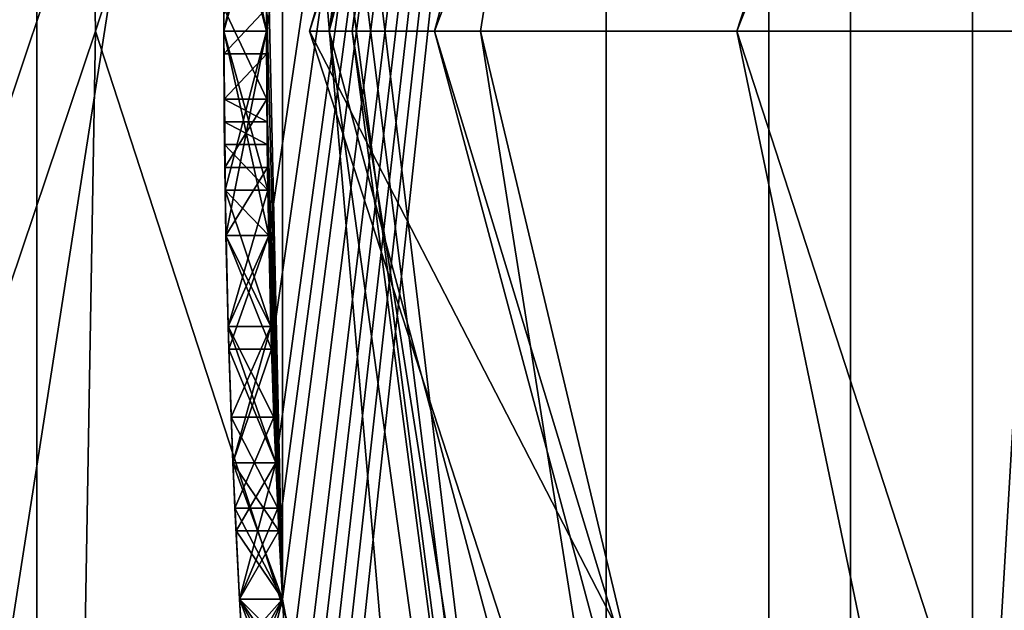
# Model space of a CAD drawing. Header units: millimetres. Extents: x -50 to 50, y -120 to 419.
# Tile 9 of 241: x -24.58 to -22.27, y -1.36 to 0.03. Entities that reach past the tile are written whole.
import ezdxf

# ---------------------------------------------------------------- set-up
doc = ezdxf.new("R2010")
doc.units = ezdxf.units.MM
doc.header["$LTSCALE"] = 81.481481
for name, color, linetype in [('1', 7, 'CONTINUOUS'), ('1112', 7, 'CONTINUOUS'), ('1119', 7, 'CONTINUOUS'), ('18', 7, 'CONTINUOUS'), ('207', 7, 'CONTINUOUS'), ('208', 7, 'CONTINUOUS'), ('2885', 7, 'CONTINUOUS'), ('2886', 7, 'CONTINUOUS'), ('2893', 7, 'CONTINUOUS'), ('2906', 7, 'CONTINUOUS'), ('2907', 7, 'CONTINUOUS'), ('2908', 7, 'CONTINUOUS'), ('2909', 7, 'CONTINUOUS'), ('2914', 7, 'CONTINUOUS'), ('3', 7, 'CONTINUOUS'), ('478', 7, 'CONTINUOUS'), ('489', 7, 'CONTINUOUS'), ('5', 7, 'CONTINUOUS'), ('530', 7, 'CONTINUOUS'), ('6', 7, 'CONTINUOUS'), ('7', 7, 'CONTINUOUS'), ('704', 7, 'CONTINUOUS'), ('706', 7, 'CONTINUOUS'), ('707', 7, 'CONTINUOUS'), ('708', 7, 'CONTINUOUS'), ('709', 7, 'CONTINUOUS'), ('710', 7, 'CONTINUOUS'), ('737', 7, 'CONTINUOUS'), ('738', 7, 'CONTINUOUS'), ('739', 7, 'CONTINUOUS'), ('740', 7, 'CONTINUOUS'), ('741', 7, 'CONTINUOUS'), ('742', 7, 'CONTINUOUS'), ('743', 7, 'CONTINUOUS'), ('751', 7, 'CONTINUOUS'), ('752', 7, 'CONTINUOUS'), ('753', 7, 'CONTINUOUS'), ('762', 7, 'CONTINUOUS'), ('763', 7, 'CONTINUOUS'), ('764', 7, 'CONTINUOUS'), ('765', 7, 'CONTINUOUS'), ('772', 7, 'CONTINUOUS'), ('773', 7, 'CONTINUOUS'), ('774', 7, 'CONTINUOUS'), ('775', 7, 'CONTINUOUS'), ('796', 7, 'CONTINUOUS'), ('797', 7, 'CONTINUOUS'), ('798', 7, 'CONTINUOUS'), ('803', 7, 'CONTINUOUS'), ('804', 7, 'CONTINUOUS'), ('805', 7, 'CONTINUOUS')]:
    doc.layers.add(name, color=color, linetype=linetype)

msp = doc.modelspace()

# ---------------------------------------------------------------- linework, layer by layer
at = {"layer": '1', "linetype": 'CONTINUOUS'}
for points in [[(-23.9, 0, 29), (-19.3355, 14.0481, 29), (-23.9, 0), (-23.9, 0, 29)], [(-23.9, 0), (-19.3355, 14.0481, 29), (-19.3355, 14.0481), (-23.9, 0)]]:
    msp.add_3dface(points, dxfattribs=at)
at = {"layer": '1112', "linetype": 'CONTINUOUS'}
for points in [[(-23.9971, 0.3723, 41.6458), (-23.9971, 0.3723, 38.9375), (-24, 0, 38.9375), (-23.9971, 0.3723, 41.6458)], [(-24, 0, 41.6458), (-23.9971, 0.3723, 41.6458), (-24, 0, 38.9375), (-24, 0, 41.6458)], [(-23.9971, -0.3723, 41.6458), (-24, 0, 41.6458), (-23.9971, -0.3723, 38.9375), (-23.9971, -0.3723, 41.6458)], [(-23.9971, -0.3723, 38.9375), (-24, 0, 41.6458), (-24, 0, 38.9375), (-23.9971, -0.3723, 38.9375)], [(-23.99, -0.6916, 41.5937), (-23.9971, -0.3723, 41.6458), (-23.99, -0.6916, 38.9896), (-23.99, -0.6916, 41.5937)], [(-23.9971, -0.3723, 41.6458), (-23.9971, -0.3723, 38.9375), (-23.99, -0.6916, 38.9896), (-23.9971, -0.3723, 41.6458)], [(-23.9787, -1.0106, 41.5417), (-23.99, -0.6916, 41.5937), (-23.9787, -1.0106, 39.0417), (-23.9787, -1.0106, 41.5417)], [(-23.9787, -1.0106, 39.0417), (-23.99, -0.6916, 41.5937), (-23.99, -0.6916, 38.9896), (-23.9787, -1.0106, 39.0417)], [(-23.9631, -1.3299, 41.3332), (-23.9787, -1.0106, 41.5417), (-23.9631, -1.3299, 39.2501), (-23.9631, -1.3299, 41.3332)], [(-23.9787, -1.0106, 41.5417), (-23.9787, -1.0106, 39.0417), (-23.9631, -1.3299, 39.2501), (-23.9787, -1.0106, 41.5417)], [(-23.9433, -1.6489, 41.125), (-23.9631, -1.3299, 41.3332), (-23.9433, -1.6489, 39.4583), (-23.9433, -1.6489, 41.125)], [(-23.9433, -1.6489, 39.4583), (-23.9631, -1.3299, 41.3332), (-23.9631, -1.3299, 39.2501), (-23.9433, -1.6489, 39.4583)]]:
    msp.add_3dface(points, dxfattribs=at)
at = {"layer": '1119', "linetype": 'CONTINUOUS'}
for points in [[(-24.0999, -0.0532, 37.0104), (-24.0999, 0.0532, 36.75), (-24.0995, -0.1596, 35.5), (-24.0999, -0.0532, 37.0104)], [(-24.0999, 0.0532, 36.75), (-24.0999, 0.0532, 35.5), (-24.0995, -0.1596, 35.5), (-24.0999, 0.0532, 36.75)], [(-24.0995, -0.1596, 37.2708), (-24.0999, -0.0532, 37.0104), (-24.0995, -0.1596, 35.9167), (-24.0995, -0.1596, 37.2708)], [(-24.0999, -0.0532, 37.0104), (-24.0995, -0.1596, 35.5), (-24.0995, -0.1596, 35.9167), (-24.0999, -0.0532, 37.0104)], [(-24.0979, -0.3192, 37.375), (-24.0995, -0.1596, 37.2708), (-24.0985, -0.266, 36.5417), (-24.0979, -0.3192, 37.375)], [(-24.0995, -0.1596, 37.2708), (-24.0995, -0.1596, 35.9167), (-24.0991, -0.2128, 36.2292), (-24.0995, -0.1596, 37.2708)], [(-24.0995, -0.1596, 37.2708), (-24.0991, -0.2128, 36.2292), (-24.0985, -0.266, 36.5417), (-24.0995, -0.1596, 37.2708)], [(-24.0979, -0.3192, 37.375), (-24.0985, -0.266, 36.5417), (-24.0971, -0.3723, 36.6979), (-24.0979, -0.3192, 37.375)], [(-24.0952, -0.4787, 37.4792), (-24.0979, -0.3192, 37.375), (-24.0952, -0.4787, 36.8542), (-24.0952, -0.4787, 37.4792)], [(-24.0979, -0.3192, 37.375), (-24.0971, -0.3723, 36.6979), (-24.0952, -0.4787, 36.8542), (-24.0979, -0.3192, 37.375)], [(-24.0901, -0.6915, 37.5313), (-24.0952, -0.4787, 37.4792), (-24.0901, -0.6915, 36.9583), (-24.0901, -0.6915, 37.5313)], [(-24.0952, -0.4787, 37.4792), (-24.0952, -0.4787, 36.8542), (-24.0901, -0.6915, 36.9583), (-24.0952, -0.4787, 37.4792)], [(-24.083, -0.9043, 37.5833), (-24.0901, -0.6915, 37.5313), (-24.083, -0.9043, 37.0625), (-24.083, -0.9043, 37.5833)], [(-24.0901, -0.6915, 37.5313), (-24.0901, -0.6915, 36.9583), (-24.083, -0.9043, 37.0625), (-24.0901, -0.6915, 37.5313)], [(-24.0741, -1.1171, 37.5833), (-24.083, -0.9043, 37.5833), (-24.0741, -1.1171, 37.0625), (-24.0741, -1.1171, 37.5833)], [(-24.083, -0.9043, 37.5833), (-24.083, -0.9043, 37.0625), (-24.0741, -1.1171, 37.0625), (-24.083, -0.9043, 37.5833)], [(-24.0633, -1.3298, 37.5833), (-24.0741, -1.1171, 37.5833), (-24.0633, -1.3298, 37.0625), (-24.0633, -1.3298, 37.5833)], [(-24.0741, -1.1171, 37.5833), (-24.0741, -1.1171, 37.0625), (-24.0633, -1.3298, 37.0625), (-24.0741, -1.1171, 37.5833)], [(-24.0539, -1.4894, 37.5312), (-24.0633, -1.3298, 37.5833), (-24.0572, -1.4362, 37.0104), (-24.0539, -1.4894, 37.5312)], [(-24.0633, -1.3298, 37.5833), (-24.0633, -1.3298, 37.0625), (-24.0572, -1.4362, 37.0104), (-24.0633, -1.3298, 37.5833)], [(-24.0572, -1.4362, 34.4063), (-24.0633, -1.3298, 34.3542), (-24.0539, -1.4894, 33.8854), (-24.0572, -1.4362, 34.4063)], [(-24.0633, -1.3298, 34.3542), (-24.0633, -1.3298, 33.8333), (-24.0539, -1.4894, 33.8854), (-24.0633, -1.3298, 34.3542)]]:
    msp.add_3dface(points, dxfattribs=at)
at = {"layer": '18', "linetype": 'CONTINUOUS'}
for points in [[(-23.9, 0), (-19.3355, 14.0481), (-21.5, 0), (-23.9, 0)], [(-19.3355, -14.0481), (-23.9, 0), (-17.3939, -12.6374), (-19.3355, -14.0481)], [(-23.9, 0), (-21.5, 0), (-17.3939, -12.6374), (-23.9, 0)]]:
    msp.add_3dface(points, dxfattribs=at)
at = {"layer": '207', "linetype": 'CONTINUOUS'}
for points in [[(-23.8, 0, 31), (-22.6343, 7.3571, 31), (-22.6343, -7.3571, 31), (-23.8, 0, 31)], [(-22.6343, -7.3571, 31), (-22.6343, 7.3571, 31), (-22.2, 0, 31), (-22.6343, -7.3571, 31)], [(-22.2, 0, 31), (-22.6343, 7.3571, 31), (-21.1127, 6.8626, 31), (-22.2, 0, 31)], [(-21.1127, -6.8626, 31), (-22.6343, -7.3571, 31), (-22.2, 0, 31), (-21.1127, -6.8626, 31)]]:
    msp.add_3dface(points, dxfattribs=at)
at = {"layer": '208', "linetype": 'CONTINUOUS'}
for points in [[(-22.349, 7.2644, 71), (-19.0088, -13.8172, 71), (-19.0088, 13.8172, 71), (-22.349, 7.2644, 71)], [(-23.5, 0, 71), (-22.349, -7.2644, 71), (-22.349, 7.2644, 71), (-23.5, 0, 71)], [(-22.349, -7.2644, 71), (-19.0088, -13.8172, 71), (-22.349, 7.2644, 71), (-22.349, -7.2644, 71)]]:
    msp.add_3dface(points, dxfattribs=at)
at = {"layer": '2885', "linetype": 'CONTINUOUS'}
for points in [[(-24.4, 0, 7), (-24.4, 0, 6), (-19.74, 14.342, 6), (-24.4, 0, 7)], [(-19.74, 14.342, 7), (-24.4, 0, 7), (-19.74, 14.342, 6), (-19.74, 14.342, 7)]]:
    msp.add_3dface(points, dxfattribs=at)
at = {"layer": '2886', "linetype": 'CONTINUOUS'}
for points in [[(-24.4, 0, 6), (-24.4, 0, 7), (-19.74, -14.342, 7), (-24.4, 0, 6)], [(-19.74, -14.342, 6), (-24.4, 0, 6), (-19.74, -14.342, 7), (-19.74, -14.342, 6)]]:
    msp.add_3dface(points, dxfattribs=at)
at = {"layer": '2893', "linetype": 'CONTINUOUS'}
for points in [[(-48, -70, 7), (-19.74, 14.342, 7), (-48, 30, 7), (-48, -70, 7)], [(-24.4, 0, 7), (-19.74, 14.342, 7), (-48, -70, 7), (-24.4, 0, 7)], [(-19.74, -14.342, 7), (-24.4, 0, 7), (-48, -70, 7), (-19.74, -14.342, 7)]]:
    msp.add_3dface(points, dxfattribs=at)
at = {"layer": '2906', "linetype": 'CONTINUOUS'}
for points in [[(-24.5373, -7.9727, 6), (-24.5373, 7.9726, 4), (-24.5373, 7.9727, 6), (-24.5373, -7.9727, 6)], [(-24.5373, -7.9726, 4), (-24.5373, 7.9726, 4), (-24.5373, -7.9727, 6), (-24.5373, -7.9726, 4)]]:
    msp.add_3dface(points, dxfattribs=at)
at = {"layer": '2907', "linetype": 'CONTINUOUS'}
for points in [[(-24.5373, 7.9726, 4), (-24.5373, -7.9726, 4), (-23.2058, -7.5399, 4), (-24.5373, 7.9726, 4)], [(-23.2058, 7.5399, 4), (-24.5373, 7.9726, 4), (-23.2058, -7.5399, 4), (-23.2058, 7.5399, 4)]]:
    msp.add_3dface(points, dxfattribs=at)
at = {"layer": '2908', "linetype": 'CONTINUOUS'}
for points in [[(-23.2058, 7.5399, 4), (-23.2058, -7.5399, 4), (-23.2058, 7.5399, 2), (-23.2058, 7.5399, 4)], [(-23.2058, 7.5399, 2), (-23.2058, -7.5399, 4), (-23.2058, -7.5399, 2), (-23.2058, 7.5399, 2)]]:
    msp.add_3dface(points, dxfattribs=at)
at = {"layer": '2909', "linetype": 'CONTINUOUS'}
for points in [[(-25.6785, 8.3434, 2), (-23.2058, 7.5399, 2), (-25.6785, -8.3434, 2), (-25.6785, 8.3434, 2)], [(-23.2058, 7.5399, 2), (-23.2058, -7.5399, 2), (-25.6785, -8.3434, 2), (-23.2058, 7.5399, 2)]]:
    msp.add_3dface(points, dxfattribs=at)
at = {"layer": '2914', "linetype": 'CONTINUOUS'}
for points in [[(-19.74, 14.342, 6), (-24.4, 0, 6), (-24.5373, 7.9727, 6), (-19.74, 14.342, 6)], [(-24.4, 0, 6), (-24.5373, -7.9727, 6), (-24.5373, 7.9727, 6), (-24.4, 0, 6)], [(-24.4, 0, 6), (-19.74, -14.342, 6), (-24.5373, -7.9727, 6), (-24.4, 0, 6)]]:
    msp.add_3dface(points, dxfattribs=at)
at = {"layer": '3', "linetype": 'CONTINUOUS'}
for points in [[(-23.9, 0, 29), (-23.9, 0), (-19.3355, -14.0481), (-23.9, 0, 29)], [(-19.3355, -14.0481, 29), (-23.9, 0, 29), (-19.3355, -14.0481), (-19.3355, -14.0481, 29)]]:
    msp.add_3dface(points, dxfattribs=at)
at = {"layer": '478', "linetype": 'CONTINUOUS'}
for points in [[(-23.9952, -0.4787, 42.1667), (-22.8254, 7.4164, 70.5), (-24, 0, 42.1667), (-23.9952, -0.4787, 42.1667)], [(-24, 0, 42.1667), (-22.8254, 7.4164, 70.5), (-23.9952, 0.4787, 42.1667), (-24, 0, 42.1667)], [(-23.9884, -0.7447, 42.1146), (-22.8254, 7.4164, 70.5), (-23.9952, -0.4787, 42.1667), (-23.9884, -0.7447, 42.1146)], [(-23.9787, -1.0106, 42.0625), (-22.8254, 7.4164, 70.5), (-23.9884, -0.7447, 42.1146), (-23.9787, -1.0106, 42.0625)], [(-23.9715, -1.1702, 42.0104), (-22.8254, 7.4164, 70.5), (-23.9787, -1.0106, 42.0625), (-23.9715, -1.1702, 42.0104)], [(-23.9631, -1.3298, 41.9583), (-22.8254, 7.4164, 70.5), (-23.9715, -1.1702, 42.0104), (-23.9631, -1.3298, 41.9583)], [(-23.9504, -1.5426, 41.8541), (-22.8254, 7.4164, 70.5), (-23.9631, -1.3298, 41.9583), (-23.9504, -1.5426, 41.8541)], [(-23.9357, -1.7553, 41.75), (-22.8254, 7.4164, 70.5), (-23.9504, -1.5426, 41.8541), (-23.9357, -1.7553, 41.75)], [(-23.9235, -1.915, 41.5937), (-22.8254, 7.4164, 70.5), (-23.9357, -1.7553, 41.75), (-23.9235, -1.915, 41.5937)], [(-22.8254, 7.4164, 31.2), (-22.8254, -7.4164, 31.2), (-23.9357, 1.7553, 34.0417), (-22.8254, 7.4164, 31.2)], [(-23.9102, -2.0745, 41.4375), (-22.8254, 7.4164, 70.5), (-23.9235, -1.915, 41.5937), (-23.9102, -2.0745, 41.4375)], [(-23.8958, -2.2341, 41.177), (-22.8254, 7.4164, 70.5), (-23.9102, -2.0745, 41.4375), (-23.8958, -2.2341, 41.177)], [(-23.8803, -2.3936, 40.9167), (-22.8254, 7.4164, 70.5), (-23.8958, -2.2341, 41.177), (-23.8803, -2.3936, 40.9167)], [(-22.8254, -7.4164, 31.2), (-22.8254, 7.4164, 70.5), (-23.8803, -2.3936, 40.9167), (-22.8254, -7.4164, 31.2)], [(-22.8254, -7.4164, 70.5), (-22.8254, 7.4164, 70.5), (-22.8254, -7.4164, 31.2), (-22.8254, -7.4164, 70.5)], [(-23.9357, 1.7553, 34.0417), (-22.8254, -7.4164, 31.2), (-23.9504, 1.5426, 33.9896), (-23.9357, 1.7553, 34.0417)], [(-23.9504, 1.5426, 33.9896), (-22.8254, -7.4164, 31.2), (-23.9631, 1.3298, 33.9375), (-23.9504, 1.5426, 33.9896)], [(-23.9985, 0.266, 35.5), (-23.9631, 1.3298, 34.4583), (-23.9631, -1.3298, 33.8333), (-23.9985, 0.266, 35.5)], [(-23.9631, 1.3298, 33.9375), (-22.8254, -7.4164, 31.2), (-23.9631, 1.3298, 34.4583), (-23.9631, 1.3298, 33.9375)], [(-23.9631, 1.3298, 34.4583), (-22.8254, -7.4164, 31.2), (-23.9631, -1.3298, 33.8333), (-23.9631, 1.3298, 34.4583)], [(-23.9952, 0.4787, 38.4167), (-23.9999, 0.0532, 36.75), (-24, 0, 38.4167), (-23.9952, 0.4787, 38.4167)], [(-23.9999, 0.0532, 35.5), (-23.9985, 0.266, 35.5), (-23.9631, -1.3298, 33.8333), (-23.9999, 0.0532, 35.5)], [(-23.9999, 0.0532, 36.75), (-23.9999, -0.0532, 37.0104), (-24, 0, 38.4167), (-23.9999, 0.0532, 36.75)], [(-23.9995, -0.1596, 35.5), (-23.9999, 0.0532, 35.5), (-23.9631, -1.3298, 33.8333), (-23.9995, -0.1596, 35.5)], [(-23.9979, -0.3192, 37.375), (-23.9952, -0.4787, 37.4792), (-24, 0, 38.4167), (-23.9979, -0.3192, 37.375)], [(-24, 0, 38.4167), (-23.9952, -0.4787, 37.4792), (-23.9952, -0.4787, 38.4167), (-24, 0, 38.4167)], [(-23.9995, -0.1596, 37.2708), (-23.9979, -0.3192, 37.375), (-24, 0, 38.4167), (-23.9995, -0.1596, 37.2708)], [(-23.9999, -0.0532, 37.0104), (-23.9995, -0.1596, 37.2708), (-24, 0, 38.4167), (-23.9999, -0.0532, 37.0104)], [(-23.9995, -0.1596, 35.9167), (-23.9995, -0.1596, 35.5), (-23.9631, -1.3298, 33.8333), (-23.9995, -0.1596, 35.9167)], [(-23.9991, -0.2128, 36.2292), (-23.9995, -0.1596, 35.9167), (-23.9631, -1.3298, 33.8333), (-23.9991, -0.2128, 36.2292)], [(-23.9985, -0.266, 36.5417), (-23.9991, -0.2128, 36.2292), (-23.9631, -1.3298, 33.8333), (-23.9985, -0.266, 36.5417)], [(-23.9971, -0.3723, 36.6979), (-23.9985, -0.266, 36.5417), (-23.9631, -1.3298, 33.8333), (-23.9971, -0.3723, 36.6979)], [(-23.9952, -0.4787, 36.8542), (-23.9971, -0.3723, 36.6979), (-23.9631, -1.3298, 33.8333), (-23.9952, -0.4787, 36.8542)], [(-23.9952, -0.4787, 37.4792), (-23.99, -0.6915, 37.5313), (-23.9952, -0.4787, 38.4167), (-23.9952, -0.4787, 37.4792)], [(-23.9952, -0.4787, 38.4167), (-23.99, -0.6915, 37.5313), (-23.9884, -0.7447, 38.4688), (-23.9952, -0.4787, 38.4167)], [(-23.99, -0.6915, 36.9584), (-23.9952, -0.4787, 36.8542), (-23.9631, -1.3298, 33.8333), (-23.99, -0.6915, 36.9584)], [(-23.99, -0.6915, 37.5313), (-23.983, -0.9043, 37.5833), (-23.9884, -0.7447, 38.4688), (-23.99, -0.6915, 37.5313)], [(-23.983, -0.9043, 37.0625), (-23.99, -0.6915, 36.9584), (-23.9631, -1.3298, 33.8333), (-23.983, -0.9043, 37.0625)], [(-23.9884, -0.7447, 38.4688), (-23.983, -0.9043, 37.5833), (-23.9787, -1.0106, 38.5208), (-23.9884, -0.7447, 38.4688)], [(-23.983, -0.9043, 37.5833), (-23.974, -1.1171, 37.5833), (-23.9787, -1.0106, 38.5208), (-23.983, -0.9043, 37.5833)], [(-23.974, -1.1171, 37.0625), (-23.983, -0.9043, 37.0625), (-23.9631, -1.3298, 33.8333), (-23.974, -1.1171, 37.0625)], [(-23.9787, -1.0106, 38.5208), (-23.974, -1.1171, 37.5833), (-23.9715, -1.1702, 38.5729), (-23.9787, -1.0106, 38.5208)], [(-23.974, -1.1171, 37.5833), (-23.9631, -1.3298, 37.5833), (-23.9715, -1.1702, 38.5729), (-23.974, -1.1171, 37.5833)], [(-23.9631, -1.3298, 37.0625), (-23.974, -1.1171, 37.0625), (-23.9631, -1.3298, 34.3542), (-23.9631, -1.3298, 37.0625)], [(-23.9631, -1.3298, 34.3542), (-23.974, -1.1171, 37.0625), (-23.9631, -1.3298, 33.8333), (-23.9631, -1.3298, 34.3542)], [(-23.9715, -1.1702, 38.5729), (-23.9631, -1.3298, 37.5833), (-23.9631, -1.3298, 38.625), (-23.9715, -1.1702, 38.5729)], [(-23.9631, -1.3298, 33.8333), (-22.8254, -7.4164, 31.2), (-23.9537, -1.4894, 33.8854), (-23.9631, -1.3298, 33.8333)], [(-23.9631, -1.3298, 37.5833), (-23.9537, -1.4894, 37.5312), (-23.9631, -1.3298, 38.625), (-23.9631, -1.3298, 37.5833)], [(-23.9631, -1.3298, 38.625), (-23.9537, -1.4894, 37.5312), (-23.9504, -1.5426, 38.7292), (-23.9631, -1.3298, 38.625)], [(-23.957, -1.4362, 37.0104), (-23.9631, -1.3298, 37.0625), (-23.957, -1.4362, 34.4063), (-23.957, -1.4362, 37.0104)], [(-23.957, -1.4362, 34.4063), (-23.9631, -1.3298, 37.0625), (-23.9631, -1.3298, 34.3542), (-23.957, -1.4362, 34.4063)]]:
    msp.add_3dface(points, dxfattribs=at)
at = {"layer": '489', "linetype": 'CONTINUOUS'}
for points in [[(-23.8536, 0, 70.8536), (-22.349, 7.2644, 71), (-20.6578, 11.9268, 70.8536), (-23.8536, 0, 70.8536)], [(-22.8254, 7.4164, 70.5), (-23.8536, 0, 70.8536), (-20.6578, 11.9268, 70.8536), (-22.8254, 7.4164, 70.5)], [(-22.8254, 7.4164, 70.5), (-22.8254, -7.4164, 70.5), (-23.8536, 0, 70.8536), (-22.8254, 7.4164, 70.5)], [(-23.5, 0, 71), (-22.349, 7.2644, 71), (-23.8536, 0, 70.8536), (-23.5, 0, 71)], [(-20.6578, -11.9268, 70.8536), (-23.5, 0, 71), (-23.8536, 0, 70.8536), (-20.6578, -11.9268, 70.8536)], [(-22.8254, -7.4164, 70.5), (-20.6578, -11.9268, 70.8536), (-23.8536, 0, 70.8536), (-22.8254, -7.4164, 70.5)], [(-22.349, -7.2644, 71), (-23.5, 0, 71), (-20.6578, -11.9268, 70.8536), (-22.349, -7.2644, 71)]]:
    msp.add_3dface(points, dxfattribs=at)
at = {"layer": '5', "linetype": 'CONTINUOUS'}
for points in [[(-18.531, 13.4541, 30), (-22.9, 0, 30), (-17.7985, 12.9311, 30), (-18.531, 13.4541, 30)], [(-17.7985, 12.9311, 30), (-22.9, 0, 30), (-22, 0, 30), (-17.7985, 12.9311, 30)], [(-22.9, 0, 30), (-18.531, -13.4541, 30), (-22, 0, 30), (-22.9, 0, 30)]]:
    msp.add_3dface(points, dxfattribs=at)
at = {"layer": '530', "linetype": 'CONTINUOUS'}
for points in [[(-22.6343, 7.3571, 31), (-23.8, 0, 31), (-22.8254, 7.4164, 31.2), (-22.6343, 7.3571, 31)], [(-23.8, 0, 31), (-22.8254, -7.4164, 31.2), (-22.8254, 7.4164, 31.2), (-23.8, 0, 31)], [(-23.8, 0, 31), (-22.6343, -7.3571, 31), (-22.8254, -7.4164, 31.2), (-23.8, 0, 31)]]:
    msp.add_3dface(points, dxfattribs=at)
at = {"layer": '6', "linetype": 'CONTINUOUS'}
for points in [[(-19.3355, 14.0481, 29), (-23.9, 0, 29), (-20.4444, 11.8036, 29.7071), (-19.3355, 14.0481, 29)], [(-22.9, 0, 30), (-18.531, 13.4541, 30), (-23.6071, 0, 29.7071), (-22.9, 0, 30)], [(-18.531, 13.4541, 30), (-20.4444, 11.8036, 29.7071), (-23.6071, 0, 29.7071), (-18.531, 13.4541, 30)], [(-20.4444, 11.8036, 29.7071), (-23.9, 0, 29), (-23.6071, 0, 29.7071), (-20.4444, 11.8036, 29.7071)]]:
    msp.add_3dface(points, dxfattribs=at)
at = {"layer": '7', "linetype": 'CONTINUOUS'}
for points in [[(-23.9, 0, 29), (-19.3355, -14.0481, 29), (-23.6071, 0, 29.7071), (-23.9, 0, 29)], [(-23.6071, 0, 29.7071), (-19.3355, -14.0481, 29), (-20.4444, -11.8036, 29.7071), (-23.6071, 0, 29.7071)], [(-22.9, 0, 30), (-23.6071, 0, 29.7071), (-20.4444, -11.8036, 29.7071), (-22.9, 0, 30)], [(-18.531, -13.4541, 30), (-22.9, 0, 30), (-20.4444, -11.8036, 29.7071), (-18.531, -13.4541, 30)]]:
    msp.add_3dface(points, dxfattribs=at)
at = {"layer": '704', "color": 7, "linetype": 'CONTINUOUS', "true_color": 0x000000}
for points in [[(-24.0952, 0.4787, 38.4167), (-24.1, 0, 38.4167), (-24.0971, 0.3723, 38.9375), (-24.0952, 0.4787, 38.4167)], [(-24.1, 0, 42.1667), (-24.0952, 0.4787, 42.1667), (-24.1, 0, 41.6458), (-24.1, 0, 42.1667)], [(-24.1, 0, 41.6458), (-24.0952, 0.4787, 42.1667), (-24.0971, 0.3723, 41.6458), (-24.1, 0, 41.6458)], [(-24.0971, 0.3723, 38.9375), (-24.1, 0, 38.4167), (-24.1, 0, 38.9375), (-24.0971, 0.3723, 38.9375)], [(-24.0952, -0.4787, 42.1667), (-24.1, 0, 42.1667), (-24.0971, -0.3723, 41.6458), (-24.0952, -0.4787, 42.1667)], [(-24.0971, -0.3723, 41.6458), (-24.1, 0, 42.1667), (-24.1, 0, 41.6458), (-24.0971, -0.3723, 41.6458)], [(-24.1, 0, 38.4167), (-24.0952, -0.4787, 38.4167), (-24.1, 0, 38.9375), (-24.1, 0, 38.4167)], [(-24.1, 0, 38.9375), (-24.0952, -0.4787, 38.4167), (-24.0971, -0.3723, 38.9375), (-24.1, 0, 38.9375)], [(-24.0901, -0.6916, 41.5937), (-24.0952, -0.4787, 42.1667), (-24.0971, -0.3723, 41.6458), (-24.0901, -0.6916, 41.5937)], [(-24.0971, -0.3723, 38.9375), (-24.0952, -0.4787, 38.4167), (-24.0901, -0.6916, 38.9896), (-24.0971, -0.3723, 38.9375)], [(-24.0885, -0.7447, 42.1146), (-24.0952, -0.4787, 42.1667), (-24.0901, -0.6916, 41.5937), (-24.0885, -0.7447, 42.1146)], [(-24.0952, -0.4787, 38.4167), (-24.0885, -0.7447, 38.4688), (-24.0901, -0.6916, 38.9896), (-24.0952, -0.4787, 38.4167)], [(-24.0788, -1.0106, 41.5417), (-24.0885, -0.7447, 42.1146), (-24.0901, -0.6916, 41.5937), (-24.0788, -1.0106, 41.5417)], [(-24.0885, -0.7447, 38.4688), (-24.0788, -1.0106, 38.5208), (-24.0901, -0.6916, 38.9896), (-24.0885, -0.7447, 38.4688)], [(-24.0901, -0.6916, 38.9896), (-24.0788, -1.0106, 38.5208), (-24.0788, -1.0106, 39.0417), (-24.0901, -0.6916, 38.9896)], [(-24.0788, -1.0106, 42.0625), (-24.0885, -0.7447, 42.1146), (-24.0788, -1.0106, 41.5417), (-24.0788, -1.0106, 42.0625)], [(-24.0716, -1.1702, 42.0104), (-24.0788, -1.0106, 42.0625), (-24.0633, -1.3299, 41.3332), (-24.0716, -1.1702, 42.0104)], [(-24.0633, -1.3299, 41.3332), (-24.0788, -1.0106, 42.0625), (-24.0788, -1.0106, 41.5417), (-24.0633, -1.3299, 41.3332)], [(-24.0716, -1.1702, 38.5729), (-24.0633, -1.3298, 38.625), (-24.0788, -1.0106, 39.0417), (-24.0716, -1.1702, 38.5729)], [(-24.0788, -1.0106, 39.0417), (-24.0633, -1.3298, 38.625), (-24.0633, -1.3299, 39.2501), (-24.0788, -1.0106, 39.0417)], [(-24.0788, -1.0106, 38.5208), (-24.0716, -1.1702, 38.5729), (-24.0788, -1.0106, 39.0417), (-24.0788, -1.0106, 38.5208)], [(-24.0633, -1.3298, 41.9583), (-24.0716, -1.1702, 42.0104), (-24.0633, -1.3299, 41.3332), (-24.0633, -1.3298, 41.9583)], [(-24.0506, -1.5426, 41.8541), (-24.0633, -1.3298, 41.9583), (-24.0633, -1.3299, 41.3332), (-24.0506, -1.5426, 41.8541)], [(-24.0633, -1.3298, 38.625), (-24.0506, -1.5426, 38.7292), (-24.0633, -1.3299, 39.2501), (-24.0633, -1.3298, 38.625)], [(-24.0435, -1.6489, 41.125), (-24.0506, -1.5426, 41.8541), (-24.0633, -1.3299, 41.3332), (-24.0435, -1.6489, 41.125)], [(-24.0633, -1.3299, 39.2501), (-24.0506, -1.5426, 38.7292), (-24.0435, -1.6489, 39.4583), (-24.0633, -1.3299, 39.2501)]]:
    msp.add_3dface(points, dxfattribs=at)
at = {"layer": '706', "linetype": 'CONTINUOUS'}
for points in [[(-24.0539, -1.4894, 37.5312), (-23.9631, -1.3298, 37.5833), (-24.0633, -1.3298, 37.5833), (-24.0539, -1.4894, 37.5312)], [(-23.9537, -1.4894, 37.5312), (-23.9631, -1.3298, 37.5833), (-24.0539, -1.4894, 37.5312), (-23.9537, -1.4894, 37.5312)]]:
    msp.add_3dface(points, dxfattribs=at)
at = {"layer": '707', "linetype": 'CONTINUOUS'}
for points in [[(-24.0741, -1.1171, 37.5833), (-23.983, -0.9043, 37.5833), (-24.083, -0.9043, 37.5833), (-24.0741, -1.1171, 37.5833)], [(-23.974, -1.1171, 37.5833), (-23.983, -0.9043, 37.5833), (-24.0741, -1.1171, 37.5833), (-23.974, -1.1171, 37.5833)], [(-24.0633, -1.3298, 37.5833), (-23.974, -1.1171, 37.5833), (-24.0741, -1.1171, 37.5833), (-24.0633, -1.3298, 37.5833)], [(-23.9631, -1.3298, 37.5833), (-23.974, -1.1171, 37.5833), (-24.0633, -1.3298, 37.5833), (-23.9631, -1.3298, 37.5833)]]:
    msp.add_3dface(points, dxfattribs=at)
at = {"layer": '708', "linetype": 'CONTINUOUS'}
for points in [[(-24.0901, -0.6915, 37.5313), (-23.9952, -0.4787, 37.4792), (-24.0952, -0.4787, 37.4792), (-24.0901, -0.6915, 37.5313)], [(-23.99, -0.6915, 37.5313), (-23.9952, -0.4787, 37.4792), (-24.0901, -0.6915, 37.5313), (-23.99, -0.6915, 37.5313)], [(-24.083, -0.9043, 37.5833), (-23.99, -0.6915, 37.5313), (-24.0901, -0.6915, 37.5313), (-24.083, -0.9043, 37.5833)], [(-23.983, -0.9043, 37.5833), (-23.99, -0.6915, 37.5313), (-24.083, -0.9043, 37.5833), (-23.983, -0.9043, 37.5833)]]:
    msp.add_3dface(points, dxfattribs=at)
at = {"layer": '709', "linetype": 'CONTINUOUS'}
for points in [[(-24.0979, -0.3192, 37.375), (-23.9995, -0.1596, 37.2708), (-24.0995, -0.1596, 37.2708), (-24.0979, -0.3192, 37.375)], [(-23.9979, -0.3192, 37.375), (-23.9995, -0.1596, 37.2708), (-24.0979, -0.3192, 37.375), (-23.9979, -0.3192, 37.375)], [(-24.0952, -0.4787, 37.4792), (-23.9979, -0.3192, 37.375), (-24.0979, -0.3192, 37.375), (-24.0952, -0.4787, 37.4792)], [(-23.9952, -0.4787, 37.4792), (-23.9979, -0.3192, 37.375), (-24.0952, -0.4787, 37.4792), (-23.9952, -0.4787, 37.4792)]]:
    msp.add_3dface(points, dxfattribs=at)
at = {"layer": '710', "linetype": 'CONTINUOUS'}
for points in [[(-23.9999, -0.0532, 37.0104), (-23.9999, 0.0532, 36.75), (-24.0999, -0.0532, 37.0104), (-23.9999, -0.0532, 37.0104)], [(-24.0999, -0.0532, 37.0104), (-23.9999, 0.0532, 36.75), (-24.0999, 0.0532, 36.75), (-24.0999, -0.0532, 37.0104)], [(-24.0995, -0.1596, 37.2708), (-23.9999, -0.0532, 37.0104), (-24.0999, -0.0532, 37.0104), (-24.0995, -0.1596, 37.2708)], [(-23.9995, -0.1596, 37.2708), (-23.9999, -0.0532, 37.0104), (-24.0995, -0.1596, 37.2708), (-23.9995, -0.1596, 37.2708)]]:
    msp.add_3dface(points, dxfattribs=at)
at = {"layer": '737', "linetype": 'CONTINUOUS'}
for points in [[(-23.9999, 0.0532, 35.5), (-23.9995, -0.1596, 35.5), (-24.0999, 0.0532, 35.5), (-23.9999, 0.0532, 35.5)], [(-24.0999, 0.0532, 35.5), (-23.9995, -0.1596, 35.5), (-24.0995, -0.1596, 35.5), (-24.0999, 0.0532, 35.5)]]:
    msp.add_3dface(points, dxfattribs=at)
at = {"layer": '738', "linetype": 'CONTINUOUS'}
for points in [[(-23.9995, -0.1596, 35.5), (-23.9995, -0.1596, 35.9167), (-24.0995, -0.1596, 35.5), (-23.9995, -0.1596, 35.5)], [(-24.0995, -0.1596, 35.5), (-23.9995, -0.1596, 35.9167), (-24.0995, -0.1596, 35.9167), (-24.0995, -0.1596, 35.5)]]:
    msp.add_3dface(points, dxfattribs=at)
at = {"layer": '739', "linetype": 'CONTINUOUS'}
for points in [[(-23.9995, -0.1596, 35.9167), (-23.9991, -0.2128, 36.2292), (-24.0995, -0.1596, 35.9167), (-23.9995, -0.1596, 35.9167)], [(-24.0995, -0.1596, 35.9167), (-23.9991, -0.2128, 36.2292), (-24.0991, -0.2128, 36.2292), (-24.0995, -0.1596, 35.9167)], [(-23.9991, -0.2128, 36.2292), (-23.9985, -0.266, 36.5417), (-24.0991, -0.2128, 36.2292), (-23.9991, -0.2128, 36.2292)], [(-24.0991, -0.2128, 36.2292), (-23.9985, -0.266, 36.5417), (-24.0985, -0.266, 36.5417), (-24.0991, -0.2128, 36.2292)]]:
    msp.add_3dface(points, dxfattribs=at)
at = {"layer": '740', "linetype": 'CONTINUOUS'}
for points in [[(-23.9985, -0.266, 36.5417), (-23.9971, -0.3723, 36.6979), (-24.0985, -0.266, 36.5417), (-23.9985, -0.266, 36.5417)], [(-24.0985, -0.266, 36.5417), (-23.9971, -0.3723, 36.6979), (-24.0971, -0.3723, 36.6979), (-24.0985, -0.266, 36.5417)], [(-23.9971, -0.3723, 36.6979), (-23.9952, -0.4787, 36.8542), (-24.0971, -0.3723, 36.6979), (-23.9971, -0.3723, 36.6979)], [(-24.0971, -0.3723, 36.6979), (-23.9952, -0.4787, 36.8542), (-24.0952, -0.4787, 36.8542), (-24.0971, -0.3723, 36.6979)]]:
    msp.add_3dface(points, dxfattribs=at)
at = {"layer": '741', "linetype": 'CONTINUOUS'}
for points in [[(-23.9952, -0.4787, 36.8542), (-23.99, -0.6915, 36.9584), (-24.0952, -0.4787, 36.8542), (-23.9952, -0.4787, 36.8542)], [(-24.0952, -0.4787, 36.8542), (-23.99, -0.6915, 36.9584), (-24.0901, -0.6915, 36.9583), (-24.0952, -0.4787, 36.8542)], [(-23.99, -0.6915, 36.9584), (-23.983, -0.9043, 37.0625), (-24.0901, -0.6915, 36.9583), (-23.99, -0.6915, 36.9584)], [(-24.0901, -0.6915, 36.9583), (-23.983, -0.9043, 37.0625), (-24.083, -0.9043, 37.0625), (-24.0901, -0.6915, 36.9583)]]:
    msp.add_3dface(points, dxfattribs=at)
at = {"layer": '742', "linetype": 'CONTINUOUS'}
for points in [[(-23.983, -0.9043, 37.0625), (-23.974, -1.1171, 37.0625), (-24.083, -0.9043, 37.0625), (-23.983, -0.9043, 37.0625)], [(-24.083, -0.9043, 37.0625), (-23.974, -1.1171, 37.0625), (-24.0741, -1.1171, 37.0625), (-24.083, -0.9043, 37.0625)], [(-23.974, -1.1171, 37.0625), (-23.9631, -1.3298, 37.0625), (-24.0741, -1.1171, 37.0625), (-23.974, -1.1171, 37.0625)], [(-24.0741, -1.1171, 37.0625), (-23.9631, -1.3298, 37.0625), (-24.0633, -1.3298, 37.0625), (-24.0741, -1.1171, 37.0625)]]:
    msp.add_3dface(points, dxfattribs=at)
at = {"layer": '743', "linetype": 'CONTINUOUS'}
for points in [[(-23.9631, -1.3298, 37.0625), (-23.957, -1.4362, 37.0104), (-24.0633, -1.3298, 37.0625), (-23.9631, -1.3298, 37.0625)], [(-24.0633, -1.3298, 37.0625), (-23.957, -1.4362, 37.0104), (-24.0572, -1.4362, 37.0104), (-24.0633, -1.3298, 37.0625)]]:
    msp.add_3dface(points, dxfattribs=at)
at = {"layer": '751', "linetype": 'CONTINUOUS'}
for points in [[(-24.0572, -1.4362, 34.4063), (-23.9631, -1.3298, 34.3542), (-24.0633, -1.3298, 34.3542), (-24.0572, -1.4362, 34.4063)], [(-23.957, -1.4362, 34.4063), (-23.9631, -1.3298, 34.3542), (-24.0572, -1.4362, 34.4063), (-23.957, -1.4362, 34.4063)]]:
    msp.add_3dface(points, dxfattribs=at)
at = {"layer": '752', "linetype": 'CONTINUOUS'}
for points in [[(-23.9631, -1.3298, 34.3542), (-23.9631, -1.3298, 33.8333), (-24.0633, -1.3298, 34.3542), (-23.9631, -1.3298, 34.3542)], [(-24.0633, -1.3298, 34.3542), (-23.9631, -1.3298, 33.8333), (-24.0633, -1.3298, 33.8333), (-24.0633, -1.3298, 34.3542)]]:
    msp.add_3dface(points, dxfattribs=at)
at = {"layer": '753', "linetype": 'CONTINUOUS'}
for points in [[(-23.9631, -1.3298, 33.8333), (-23.9537, -1.4894, 33.8854), (-24.0633, -1.3298, 33.8333), (-23.9631, -1.3298, 33.8333)], [(-24.0633, -1.3298, 33.8333), (-23.9537, -1.4894, 33.8854), (-24.0539, -1.4894, 33.8854), (-24.0633, -1.3298, 33.8333)]]:
    msp.add_3dface(points, dxfattribs=at)
at = {"layer": '762', "linetype": 'CONTINUOUS'}
for points in [[(-24.0952, 0.4787, 38.4167), (-24, 0, 38.4167), (-24.1, 0, 38.4167), (-24.0952, 0.4787, 38.4167)], [(-23.9952, 0.4787, 38.4167), (-24, 0, 38.4167), (-24.0952, 0.4787, 38.4167), (-23.9952, 0.4787, 38.4167)], [(-24, 0, 38.4167), (-23.9952, -0.4787, 38.4167), (-24.1, 0, 38.4167), (-24, 0, 38.4167)], [(-23.9952, -0.4787, 38.4167), (-24.0952, -0.4787, 38.4167), (-24.1, 0, 38.4167), (-23.9952, -0.4787, 38.4167)]]:
    msp.add_3dface(points, dxfattribs=at)
at = {"layer": '763', "linetype": 'CONTINUOUS'}
for points in [[(-23.9952, -0.4787, 38.4167), (-23.9884, -0.7447, 38.4688), (-24.0952, -0.4787, 38.4167), (-23.9952, -0.4787, 38.4167)], [(-23.9884, -0.7447, 38.4688), (-24.0885, -0.7447, 38.4688), (-24.0952, -0.4787, 38.4167), (-23.9884, -0.7447, 38.4688)], [(-23.9884, -0.7447, 38.4688), (-23.9787, -1.0106, 38.5208), (-24.0885, -0.7447, 38.4688), (-23.9884, -0.7447, 38.4688)], [(-23.9787, -1.0106, 38.5208), (-24.0788, -1.0106, 38.5208), (-24.0885, -0.7447, 38.4688), (-23.9787, -1.0106, 38.5208)]]:
    msp.add_3dface(points, dxfattribs=at)
at = {"layer": '764', "linetype": 'CONTINUOUS'}
for points in [[(-23.9787, -1.0106, 38.5208), (-23.9715, -1.1702, 38.5729), (-24.0788, -1.0106, 38.5208), (-23.9787, -1.0106, 38.5208)], [(-23.9715, -1.1702, 38.5729), (-24.0716, -1.1702, 38.5729), (-24.0788, -1.0106, 38.5208), (-23.9715, -1.1702, 38.5729)], [(-23.9715, -1.1702, 38.5729), (-23.9631, -1.3298, 38.625), (-24.0716, -1.1702, 38.5729), (-23.9715, -1.1702, 38.5729)], [(-23.9631, -1.3298, 38.625), (-24.0633, -1.3298, 38.625), (-24.0716, -1.1702, 38.5729), (-23.9631, -1.3298, 38.625)]]:
    msp.add_3dface(points, dxfattribs=at)
at = {"layer": '765', "linetype": 'CONTINUOUS'}
for points in [[(-23.9631, -1.3298, 38.625), (-23.9504, -1.5426, 38.7292), (-24.0633, -1.3298, 38.625), (-23.9631, -1.3298, 38.625)], [(-23.9504, -1.5426, 38.7292), (-24.0506, -1.5426, 38.7292), (-24.0633, -1.3298, 38.625), (-23.9504, -1.5426, 38.7292)]]:
    msp.add_3dface(points, dxfattribs=at)
at = {"layer": '772', "linetype": 'CONTINUOUS'}
for points in [[(-23.9631, -1.3298, 41.9583), (-24.0633, -1.3298, 41.9583), (-24.0506, -1.5426, 41.8541), (-23.9631, -1.3298, 41.9583)], [(-23.9504, -1.5426, 41.8541), (-23.9631, -1.3298, 41.9583), (-24.0506, -1.5426, 41.8541), (-23.9504, -1.5426, 41.8541)]]:
    msp.add_3dface(points, dxfattribs=at)
at = {"layer": '773', "linetype": 'CONTINUOUS'}
for points in [[(-23.9787, -1.0106, 42.0625), (-24.0788, -1.0106, 42.0625), (-24.0716, -1.1702, 42.0104), (-23.9787, -1.0106, 42.0625)], [(-23.9715, -1.1702, 42.0104), (-23.9787, -1.0106, 42.0625), (-24.0716, -1.1702, 42.0104), (-23.9715, -1.1702, 42.0104)], [(-23.9715, -1.1702, 42.0104), (-24.0716, -1.1702, 42.0104), (-24.0633, -1.3298, 41.9583), (-23.9715, -1.1702, 42.0104)], [(-23.9631, -1.3298, 41.9583), (-23.9715, -1.1702, 42.0104), (-24.0633, -1.3298, 41.9583), (-23.9631, -1.3298, 41.9583)]]:
    msp.add_3dface(points, dxfattribs=at)
at = {"layer": '774', "linetype": 'CONTINUOUS'}
for points in [[(-23.9952, -0.4787, 42.1667), (-24.0952, -0.4787, 42.1667), (-24.0885, -0.7447, 42.1146), (-23.9952, -0.4787, 42.1667)], [(-23.9884, -0.7447, 42.1146), (-23.9952, -0.4787, 42.1667), (-24.0885, -0.7447, 42.1146), (-23.9884, -0.7447, 42.1146)], [(-23.9884, -0.7447, 42.1146), (-24.0885, -0.7447, 42.1146), (-24.0788, -1.0106, 42.0625), (-23.9884, -0.7447, 42.1146)], [(-23.9787, -1.0106, 42.0625), (-23.9884, -0.7447, 42.1146), (-24.0788, -1.0106, 42.0625), (-23.9787, -1.0106, 42.0625)]]:
    msp.add_3dface(points, dxfattribs=at)
at = {"layer": '775', "linetype": 'CONTINUOUS'}
for points in [[(-24, 0, 42.1667), (-23.9952, 0.4787, 42.1667), (-24.1, 0, 42.1667), (-24, 0, 42.1667)], [(-23.9952, 0.4787, 42.1667), (-24.0952, 0.4787, 42.1667), (-24.1, 0, 42.1667), (-23.9952, 0.4787, 42.1667)], [(-24, 0, 42.1667), (-24.1, 0, 42.1667), (-24.0952, -0.4787, 42.1667), (-24, 0, 42.1667)], [(-23.9952, -0.4787, 42.1667), (-24, 0, 42.1667), (-24.0952, -0.4787, 42.1667), (-23.9952, -0.4787, 42.1667)]]:
    msp.add_3dface(points, dxfattribs=at)
at = {"layer": '796', "linetype": 'CONTINUOUS'}
for points in [[(-24.1, 0, 41.6458), (-24.0971, 0.3723, 41.6458), (-24, 0, 41.6458), (-24.1, 0, 41.6458)], [(-24.0971, 0.3723, 41.6458), (-23.9971, 0.3723, 41.6458), (-24, 0, 41.6458), (-24.0971, 0.3723, 41.6458)], [(-24.0971, -0.3723, 41.6458), (-24.1, 0, 41.6458), (-23.9971, -0.3723, 41.6458), (-24.0971, -0.3723, 41.6458)], [(-23.9971, -0.3723, 41.6458), (-24.1, 0, 41.6458), (-24, 0, 41.6458), (-23.9971, -0.3723, 41.6458)]]:
    msp.add_3dface(points, dxfattribs=at)
at = {"layer": '797', "linetype": 'CONTINUOUS'}
for points in [[(-24.0901, -0.6916, 41.5937), (-24.0971, -0.3723, 41.6458), (-23.99, -0.6916, 41.5937), (-24.0901, -0.6916, 41.5937)], [(-24.0971, -0.3723, 41.6458), (-23.9971, -0.3723, 41.6458), (-23.99, -0.6916, 41.5937), (-24.0971, -0.3723, 41.6458)], [(-24.0788, -1.0106, 41.5417), (-24.0901, -0.6916, 41.5937), (-23.9787, -1.0106, 41.5417), (-24.0788, -1.0106, 41.5417)], [(-23.9787, -1.0106, 41.5417), (-24.0901, -0.6916, 41.5937), (-23.99, -0.6916, 41.5937), (-23.9787, -1.0106, 41.5417)]]:
    msp.add_3dface(points, dxfattribs=at)
at = {"layer": '798', "linetype": 'CONTINUOUS'}
for points in [[(-24.0633, -1.3299, 41.3332), (-24.0788, -1.0106, 41.5417), (-23.9631, -1.3299, 41.3332), (-24.0633, -1.3299, 41.3332)], [(-24.0788, -1.0106, 41.5417), (-23.9787, -1.0106, 41.5417), (-23.9631, -1.3299, 41.3332), (-24.0788, -1.0106, 41.5417)], [(-24.0435, -1.6489, 41.125), (-24.0633, -1.3299, 41.3332), (-23.9433, -1.6489, 41.125), (-24.0435, -1.6489, 41.125)], [(-23.9433, -1.6489, 41.125), (-24.0633, -1.3299, 41.3332), (-23.9631, -1.3299, 41.3332), (-23.9433, -1.6489, 41.125)]]:
    msp.add_3dface(points, dxfattribs=at)
at = {"layer": '803', "linetype": 'CONTINUOUS'}
for points in [[(-24.0788, -1.0106, 39.0417), (-24.0633, -1.3299, 39.2501), (-23.9787, -1.0106, 39.0417), (-24.0788, -1.0106, 39.0417)], [(-23.9787, -1.0106, 39.0417), (-24.0633, -1.3299, 39.2501), (-23.9631, -1.3299, 39.2501), (-23.9787, -1.0106, 39.0417)], [(-24.0633, -1.3299, 39.2501), (-24.0435, -1.6489, 39.4583), (-23.9631, -1.3299, 39.2501), (-24.0633, -1.3299, 39.2501)], [(-24.0435, -1.6489, 39.4583), (-23.9433, -1.6489, 39.4583), (-23.9631, -1.3299, 39.2501), (-24.0435, -1.6489, 39.4583)]]:
    msp.add_3dface(points, dxfattribs=at)
at = {"layer": '804', "linetype": 'CONTINUOUS'}
for points in [[(-24.0971, -0.3723, 38.9375), (-24.0901, -0.6916, 38.9896), (-23.9971, -0.3723, 38.9375), (-24.0971, -0.3723, 38.9375)], [(-23.9971, -0.3723, 38.9375), (-24.0901, -0.6916, 38.9896), (-23.99, -0.6916, 38.9896), (-23.9971, -0.3723, 38.9375)], [(-24.0901, -0.6916, 38.9896), (-24.0788, -1.0106, 39.0417), (-23.99, -0.6916, 38.9896), (-24.0901, -0.6916, 38.9896)], [(-24.0788, -1.0106, 39.0417), (-23.9787, -1.0106, 39.0417), (-23.99, -0.6916, 38.9896), (-24.0788, -1.0106, 39.0417)]]:
    msp.add_3dface(points, dxfattribs=at)
at = {"layer": '805', "linetype": 'CONTINUOUS'}
for points in [[(-24.0971, 0.3723, 38.9375), (-24.1, 0, 38.9375), (-23.9971, 0.3723, 38.9375), (-24.0971, 0.3723, 38.9375)], [(-23.9971, 0.3723, 38.9375), (-24.1, 0, 38.9375), (-24, 0, 38.9375), (-23.9971, 0.3723, 38.9375)], [(-24.1, 0, 38.9375), (-24.0971, -0.3723, 38.9375), (-24, 0, 38.9375), (-24.1, 0, 38.9375)], [(-24.0971, -0.3723, 38.9375), (-23.9971, -0.3723, 38.9375), (-24, 0, 38.9375), (-24.0971, -0.3723, 38.9375)]]:
    msp.add_3dface(points, dxfattribs=at)

doc.saveas('drawing.dxf')
